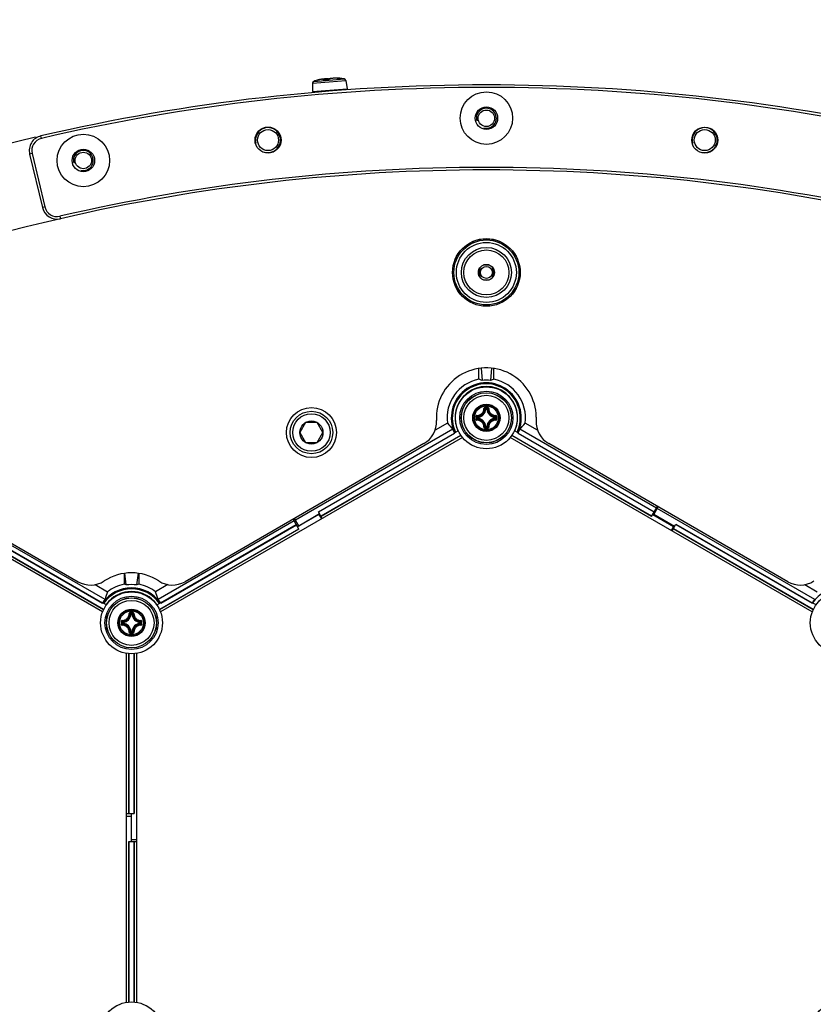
# Model space of a CAD drawing. Header units: millimetres. Extents: x 0 to 420, y 0 to 297.
# Tile 185 of 256: x 115 to 131, y 236 to 255. Entities that reach past the tile are written whole.
import ezdxf

# ---------------------------------------------------------------- set-up
doc = ezdxf.new("R2010")
doc.units = ezdxf.units.MM
doc.header["$LTSCALE"] = 23.1
doc.layers.get('0').update_dxf_attribs({"linetype": 'CONTINUOUS'})
doc.layers.add('02___PRT_ALL_AXES', color=7, linetype='CONTINUOUS')
doc.layers.add('DIM_PILOTEES', color=7, linetype='CONTINUOUS')
doc.styles.get("Standard").update_dxf_attribs({"font": 'txt', "width": 0.7})
doc.styles.add('TEXTSTYLE_4', font='txt')
doc.dimstyles.new('DIMSTYLE_5', dxfattribs={"dimtxt": 2.5, "dimasz": 3.5, "dimexe": 2, "dimexo": 0, "dimtad": 1, "dimlfac": 10, "dimdsep": 46, "dimtxsty": 'Standard', "dimblk": '_FILLED', "dimblk1": '_FILLED', "dimblk2": '_FILLED', "dimcen": 0.09, "dimazin": 2, "dimtp": 0.8, "dimtm": 0.8, "dimtfac": 1, "dimtmove": 0, "dimatfit": 2, "dimldrblk": '_FILLED', "dimfxl": 0, "dimtolj": 1, "dimarcsym": 0})

# ---------------------------------------------------------------- blocks, each defined once
blk = doc.blocks.new('_FILLED')
at = {"color": 0, "linetype": 'ByBlock'}
blk.add_solid([(0, 0), (-1, 0.1429), (-1, -0.1429)], dxfattribs=at)
blk = doc.blocks.new('*D8')
at = {"layer": 'DIM_PILOTEES', "color": 2, "linetype": 'Continuous'}
for p, q in [((124.125, 214.622), (176.063, 258.233)), ((154.337, 239.99), (124.125, 214.622)), ((93.913, 189.254), (124.125, 214.622))]:
    blk.add_line(p, q, dxfattribs=at)
at = {"layer": 'DIM_PILOTEES', "color": 2, "linetype": 'Continuous', "xscale": 3.5, "yscale": 3.5, "zscale": 3.5}
for p, rotation in [((154.337, 239.99), 40.0192182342), ((93.913, 189.254), 220.0192182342)]:
    blk.add_blockref('_FILLED', p, dxfattribs=dict(at, rotation=rotation))
at = {"layer": 'DIM_PILOTEES', "color": 2, "linetype": 'Continuous', "insert": (166.988, 254.693), "char_height": 2.5, "width": 13.83929, "attachment_point": 1, "rotation": 40.0192, "line_spacing_factor": 0.9, "style": 'TEXTSTYLE_4'}
blk.add_mtext('{\\ftxt;\\W0.0001;\\H0.0001;\\~}{\\ftxt;\\W1.3333333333;\\H2.5; }{\\ftxt;\\W0.0001;\\H0.0001;\\~}{\\ftxt;\\W0.0001;\\H0.0001;\\~}{\\ftxt;\\W2.3571428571;\\H2.5; }{\\ftxt;\\W0.0001;\\H0.0001;\\~}', dxfattribs=at)

msp = doc.modelspace()

# ---------------------------------------------------------------- linework, layer by layer
at = {"color": 7, "linetype": 'Continuous'}
for p, q in [((120.6751, 254.1437), (121.2813, 254.1919)), ((120.8718, 254.1894), (120.8603, 254.188)), ((120.8674, 254.1723), (120.8723, 254.1727)), ((120.8739, 254.1728), (120.8744, 254.1731)), ((120.8744, 254.1729), (120.8739, 254.1728)), ((120.8854, 254.1743), (120.874, 254.1731)), ((120.8791, 254.1763), (120.8796, 254.1737)), ((120.9477, 254.1787), (120.9482, 254.179)), ((120.9697, 254.1842), (120.9674, 254.1822)), ((120.9676, 254.1823), (120.9674, 254.1822)), ((121.1752, 254.2002), (121.1755, 254.2002)), ((121.1772, 254.2), (121.1755, 254.2002)), ((121.1887, 254.2047), (121.1982, 254.2038)), ((121.1955, 254.1987), (121.2001, 254.1988)), ((121.1984, 254.1988), (121.1966, 254.1988)), ((121.1982, 254.2038), (121.2, 254.2036)), ((121.1999, 254.1991), (121.1984, 254.1988)), ((121.2001, 254.1988), (121.2008, 254.1988)), ((121.2008, 254.1988), (121.2013, 254.1989)), ((121.2071, 254.2028), (121.2068, 254.2027)), ((121.2085, 254.2026), (121.2071, 254.2028)), ((121.2214, 254.2006), (121.2199, 254.2007)), ((121.2222, 254.2006), (121.2214, 254.2006)), ((120.6483, 254.1062), (120.647, 253.9417)), ((120.647, 253.9417), (121.341, 253.9969)), ((120.6483, 254.1062), (121.3137, 254.1592)), ((121.3137, 254.1592), (121.341, 253.9969)), ((115.2219, 253.0027), (115.2106, 253.0514)), ((115.0353, 252.7008), (114.9867, 252.6891)), ((114.9867, 252.6891), (115.2435, 251.6195)), ((115.0353, 252.7008), (115.2921, 251.6312)), ((115.2921, 251.6312), (115.2435, 251.6195)), ((115.5916, 251.446), (115.6029, 251.3973)), ((124.1815, 250.4717), (124.069, 250.4717)), ((124.085, 250.4767), (124.1655, 250.4767)), ((123.9852, 250.2449), (123.9852, 250.3991)), ((123.9877, 250.4032), (123.9877, 250.2407)), ((123.993, 250.232), (123.993, 250.4119)), ((123.998, 250.4185), (123.998, 250.2257)), ((124.2525, 250.2254), (124.2525, 250.4185)), ((124.2575, 250.4119), (124.2575, 250.232)), ((124.2627, 250.2407), (124.2627, 250.4032)), ((124.2652, 250.3991), (124.2652, 250.2449)), ((123.998, 250.2257), (124.0302, 250.1935)), ((124.069, 250.1722), (124.1815, 250.1722)), ((124.1655, 250.1672), (124.085, 250.1672)), ((123.9752, 248.1859), (123.9752, 248.4038)), ((124.0197, 248.4092), (124.0399, 248.163)), ((124.2308, 248.4092), (124.2105, 248.1627)), ((124.2752, 248.1854), (124.2752, 248.4038)), ((124.114, 247.5864), (124.1041, 247.587)), ((124.114, 247.5864), (124.114, 247.5964)), ((124.114, 247.5964), (124.1365, 247.5964)), ((124.1141, 247.5864), (124.1364, 247.5864)), ((124.1365, 247.5864), (124.1365, 247.5964)), ((124.1365, 247.5864), (124.1464, 247.587)), ((120.5098, 247.322), (120.3943, 247.122)), ((120.7407, 247.322), (120.5098, 247.322)), ((120.8562, 247.122), (120.7407, 247.322)), ((123.3458, 247.3089), (123.0988, 247.1662)), ((123.9443, 247.4042), (123.9443, 247.4267)), ((123.9542, 247.4267), (123.9443, 247.4267)), ((123.9542, 247.4042), (123.9443, 247.4042)), ((123.9542, 247.4267), (123.9537, 247.4366)), ((123.9542, 247.4042), (123.9537, 247.3943)), ((123.9542, 247.4043), (123.9542, 247.4266)), ((124.2962, 247.4267), (124.2968, 247.4366)), ((124.2962, 247.4267), (124.3062, 247.4267)), ((124.2962, 247.4266), (124.2962, 247.4043)), ((124.2962, 247.4042), (124.2968, 247.3943)), ((124.2962, 247.4042), (124.3062, 247.4042)), ((124.3062, 247.4267), (124.3062, 247.4042)), ((125.1517, 247.1662), (124.9024, 247.3102)), ((125.1251, 247.4313), (125.1237, 247.3605)), ((123.4561, 247.1879), (120.3066, 245.3695)), ((120.3943, 247.122), (120.5098, 246.922)), ((120.7407, 246.922), (120.8562, 247.122)), ((120.7655, 245.5363), (123.4885, 247.1085)), ((120.7672, 245.5333), (123.4916, 247.1062)), ((123.4873, 247.1153), (123.5628, 247.1588)), ((124.114, 247.2444), (124.1041, 247.2439)), ((124.114, 247.2444), (124.114, 247.2345)), ((124.1365, 247.2345), (124.114, 247.2345)), ((124.1364, 247.2444), (124.1141, 247.2444)), ((124.1365, 247.2444), (124.1365, 247.2345)), ((124.1365, 247.2444), (124.1464, 247.2439)), ((124.7613, 247.1164), (124.6877, 247.1588)), ((124.757, 247.1073), (127.4832, 245.5333)), ((124.7595, 247.1092), (124.76, 247.1096)), ((124.76, 247.1096), (127.485, 245.5363)), ((127.5275, 245.6099), (124.7923, 247.1891)), ((116.4471, 243.5346), (110.4037, 247.0238)), ((111.1596, 246.9078), (115.955, 244.1391)), ((123.6471, 247.0239), (117.6033, 243.5346)), ((122.8775, 246.9), (118.0955, 244.1391)), ((120.5098, 246.922), (120.7407, 246.922)), ((123.6158, 247.0648), (120.8162, 245.4484)), ((123.6178, 247.0619), (120.818, 245.4454)), ((130.6471, 243.5346), (124.6037, 247.0238)), ((127.4325, 245.4454), (124.6327, 247.0619)), ((127.4342, 245.4484), (124.6346, 247.0648)), ((130.155, 244.1391), (125.373, 246.9)), ((116.4948, 243.7813), (113.3441, 245.6003)), ((120.8417, 245.4043), (120.7655, 245.5363)), ((127.4325, 245.4454), (127.5475, 245.6446)), ((127.4753, 245.4813), (127.5641, 245.635)), ((130.6948, 243.7813), (127.5441, 245.6003)), ((120.2788, 245.3535), (117.5557, 243.7813)), ((120.3738, 245.1889), (120.2588, 245.3881)), ((120.3703, 245.2591), (120.2866, 245.4042)), ((120.7751, 245.4813), (120.3476, 245.2344)), ((120.3703, 245.2591), (120.7867, 245.4995)), ((120.7751, 245.4813), (120.8251, 245.3947)), ((127.4537, 245.4822), (127.8701, 245.2418)), ((127.8917, 245.2409), (127.4753, 245.4813)), ((116.4653, 243.5789), (113.6655, 245.1954)), ((116.4668, 243.5821), (113.6672, 245.1984)), ((113.7162, 245.2833), (116.4418, 243.7097)), ((113.718, 245.2863), (116.4423, 243.7135)), ((120.3721, 245.192), (117.5836, 243.5821)), ((120.3738, 245.1889), (117.5852, 243.579)), ((117.6082, 243.7135), (120.3213, 245.2799)), ((117.6086, 243.7097), (120.3231, 245.2768)), ((127.8701, 245.2418), (127.8251, 245.1639)), ((127.8417, 245.1543), (127.918, 245.2863)), ((130.6653, 243.5789), (127.8655, 245.1954)), ((130.6668, 243.5821), (127.8672, 245.1984)), ((127.9162, 245.2833), (130.6418, 243.7097)), ((127.918, 245.2863), (130.6423, 243.7135)), ((116.8752, 244.3048), (116.8752, 244.0872)), ((116.9173, 244.0729), (116.8882, 244.3066)), ((117.1332, 244.0729), (117.1622, 244.3066)), ((117.1752, 244.0872), (117.1752, 244.3048)), ((116.2962, 244.0806), (116.5445, 243.9372)), ((117.7543, 244.0806), (117.506, 243.9372)), ((130.4962, 244.0806), (130.7445, 243.9372)), ((116.5218, 243.6751), (116.4475, 243.718)), ((117.5287, 243.6751), (117.603, 243.718)), ((130.7218, 243.6751), (130.6475, 243.718)), ((117.014, 243.4872), (117.0041, 243.4878)), ((117.014, 243.4872), (117.014, 243.4972)), ((117.014, 243.4972), (117.0365, 243.4972)), ((117.0141, 243.4872), (117.0364, 243.4872)), ((117.0365, 243.4872), (117.0365, 243.4972)), ((117.0365, 243.4872), (117.0464, 243.4878)), ((116.8443, 243.305), (116.8443, 243.3275)), ((116.8542, 243.3275), (116.8443, 243.3275)), ((116.8542, 243.305), (116.8443, 243.305)), ((116.8542, 243.3275), (116.8537, 243.3374)), ((116.8542, 243.305), (116.8537, 243.2951)), ((116.8542, 243.3051), (116.8542, 243.3274)), ((117.014, 243.1453), (117.0041, 243.1447)), ((117.014, 243.1453), (117.014, 243.1353)), ((117.0364, 243.1453), (117.0141, 243.1453)), ((117.0365, 243.1453), (117.0365, 243.1353)), ((117.0365, 243.1453), (117.0464, 243.1447)), ((117.1962, 243.3275), (117.1968, 243.3374)), ((117.1962, 243.3275), (117.2062, 243.3275)), ((117.1962, 243.3274), (117.1962, 243.3051)), ((117.1962, 243.305), (117.1968, 243.2951)), ((117.1962, 243.305), (117.2062, 243.305)), ((117.2062, 243.3275), (117.2062, 243.305)), ((117.0365, 243.1353), (117.014, 243.1353)), ((116.9252, 235.7277), (116.9252, 242.7061)), ((116.9727, 239.5042), (116.9727, 242.7)), ((116.9762, 239.5042), (116.9762, 242.6998)), ((117.0742, 242.6999), (117.0742, 239.5042)), ((117.0777, 242.7), (117.0777, 239.5042)), ((117.1252, 242.7061), (117.1252, 235.7277)), ((116.9252, 239.5042), (117.0777, 239.5042)), ((116.9252, 239.4479), (117.0152, 239.4479)), ((117.0152, 239.4479), (117.0152, 238.9421)), ((117.0252, 238.9863), (117.0252, 239.5042)), ((116.9727, 235.7337), (116.9727, 238.9421)), ((116.9727, 238.9421), (117.1252, 238.9421)), ((116.9762, 235.7339), (116.9762, 238.9421)), ((117.0252, 238.9863), (117.1252, 238.9863)), ((117.0742, 238.9421), (117.0742, 235.7344)), ((117.0777, 238.9421), (117.0777, 235.7342))]:
    msp.add_line(p, q, dxfattribs=at)
for points in [[(120.8665, 254.1873), (120.864, 254.1877), (120.8615, 254.1879), (120.8586, 254.1881), (120.8556, 254.1881), (120.8522, 254.1879), (120.8485, 254.1877), (120.8444, 254.1873), (120.84, 254.1868), (120.8352, 254.1862), (120.83, 254.1854), (120.8243, 254.1844), (120.8183, 254.1833), (120.8118, 254.1821), (120.8049, 254.1807), (120.7976, 254.1791), (120.7899, 254.1773), (120.7818, 254.1754), (120.7733, 254.1733), (120.7644, 254.171), (120.7553, 254.1685)], [(120.8718, 254.1894), (120.8702, 254.1893), (120.8635, 254.1889), (120.8562, 254.1882), (120.8546, 254.188)], [(120.874, 254.1731), (120.8726, 254.1729), (120.8712, 254.1728), (120.87, 254.1727), (120.8688, 254.1727), (120.8677, 254.1726), (120.8668, 254.1726), (120.866, 254.1726), (120.8654, 254.1727), (120.8649, 254.1727)], [(120.9765, 254.1884), (120.9728, 254.1896), (120.966, 254.1911), (120.9582, 254.1922), (120.9494, 254.193), (120.9398, 254.1934), (120.9293, 254.1934), (120.9181, 254.193), (120.9064, 254.1923), (120.8942, 254.1912), (120.8816, 254.1898), (120.8688, 254.1881), (120.8652, 254.1875)], [(120.8791, 254.1763), (120.8784, 254.1788), (120.877, 254.1812), (120.8752, 254.1833), (120.8732, 254.1848), (120.871, 254.186), (120.8688, 254.1868), (120.8665, 254.1873)], [(120.8926, 254.191), (120.8894, 254.1909), (120.88, 254.1902), (120.8718, 254.1894)], [(120.9493, 254.179), (120.9373, 254.1784), (120.9243, 254.1776), (120.9113, 254.1767), (120.8984, 254.1756), (120.8854, 254.1743)], [(120.9674, 254.1822), (120.9672, 254.1821), (120.9667, 254.1819), (120.9659, 254.1817), (120.965, 254.1814), (120.964, 254.1811), (120.9628, 254.1808), (120.9614, 254.1805), (120.9599, 254.1803), (120.9583, 254.18), (120.9566, 254.1797), (120.9549, 254.1795), (120.953, 254.1793), (120.9512, 254.1792), (120.9493, 254.179)], [(120.98, 254.1902), (120.9744, 254.1874), (120.9697, 254.1842)], [(121.0962, 254.2052), (121.083, 254.2051), (121.0701, 254.2048), (121.0574, 254.2042), (121.0452, 254.2033), (121.0335, 254.2022), (121.0224, 254.2008), (121.0121, 254.1991), (121.0026, 254.1972), (120.9941, 254.1951), (120.9866, 254.1927), (120.98, 254.1902)], [(121.0798, 254.2059), (121.0716, 254.2054), (121.0622, 254.2046), (121.059, 254.2043)], [(121.0815, 254.2061), (121.0755, 254.2054), (121.0724, 254.2048)], [(121.097, 254.2073), (121.0954, 254.2072), (121.0881, 254.2067), (121.0815, 254.2061)], [(121.1887, 254.2047), (121.1796, 254.2056), (121.1709, 254.2063), (121.1626, 254.207), (121.1547, 254.2075), (121.1472, 254.2079), (121.1402, 254.2082), (121.1336, 254.2084), (121.1275, 254.2086), (121.1218, 254.2086), (121.1165, 254.2085), (121.1116, 254.2084), (121.1072, 254.2082), (121.1031, 254.2079), (121.0994, 254.2076), (121.0961, 254.2072), (121.093, 254.2067), (121.0903, 254.2062), (121.0877, 254.2055), (121.0866, 254.2051)], [(121.1755, 254.2002), (121.164, 254.2015), (121.1504, 254.2028), (121.1367, 254.2038), (121.1231, 254.2045), (121.1096, 254.205), (121.0962, 254.2052)], [(121.1966, 254.1988), (121.196, 254.1988), (121.1952, 254.1988), (121.1943, 254.1988), (121.1934, 254.1988), (121.1924, 254.1988), (121.1913, 254.1989), (121.1901, 254.1989), (121.1888, 254.199), (121.1875, 254.1991), (121.1862, 254.1992), (121.1847, 254.1993), (121.1833, 254.1994), (121.1818, 254.1996), (121.1803, 254.1997), (121.1788, 254.1999), (121.1772, 254.2)], [(121.2098, 254.2004), (121.2083, 254.2003), (121.2062, 254.2001), (121.2041, 254.1998), (121.202, 254.1995), (121.1999, 254.1991)], [(121.2199, 254.2007), (121.2177, 254.2007), (121.2156, 254.2007), (121.2135, 254.2006), (121.2114, 254.2005), (121.2098, 254.2004)]]:
    msp.add_lwpolyline(points, dxfattribs=at)
for centre, radius in [((124.1258, 253.4089), 0.525), ((124.1258, 253.4089), 0.225), ((119.7567, 252.9694), 0.26), ((128.495, 252.9693), 0.26), ((116.0615, 252.5614), 0.525), ((119.7567, 252.9694), 0.21), ((128.495, 252.9693), 0.21), ((116.0615, 252.5614), 0.225), ((124.1252, 250.322), 0.677), ((124.1252, 250.322), 0.675), ((124.1252, 250.322), 0.65), ((124.1252, 250.322), 0.6), ((124.1252, 250.322), 0.5), ((124.1252, 250.322), 0.45), ((124.1252, 250.322), 0.16), ((124.1252, 250.322), 0.12), ((124.1252, 247.4155), 0.6185), ((124.1252, 247.4155), 0.5318), ((124.1252, 247.4155), 0.5019), ((124.1252, 247.4155), 0.5), ((124.1252, 247.4154), 0.45), ((124.1252, 247.4154), 0.2732), ((124.1252, 247.4154), 0.2731), ((124.1252, 247.4154), 0.262), ((120.6252, 247.122), 0.5), ((120.6252, 247.122), 0.425), ((120.6252, 247.122), 0.375), ((124.1252, 247.4154), 0.2384), ((120.6252, 247.122), 0.2309), ((117.0252, 243.3163), 0.6185), ((131.2252, 243.3163), 0.6185), ((117.0252, 243.3163), 0.5318), ((117.0252, 243.3163), 0.5019), ((117.0252, 243.3163), 0.5), ((117.0252, 243.3162), 0.45), ((117.0252, 243.3162), 0.2732), ((117.0252, 243.3162), 0.2731), ((117.0252, 243.3162), 0.262), ((117.0252, 243.3162), 0.2384), ((117.0252, 235.1179), 0.6185), ((131.2252, 235.1179), 0.6185)]:
    msp.add_circle(centre, radius, dxfattribs=at)
for centre, radius, start, end in [((121.0703, 253.0106), 1.2, 104.91915, 109.22713), ((121.0387, 253.1293), 1.0772, 104.79357, 104.91959), ((120.8623, 254.2747), 0.1025, 275.5799, 276.46774), ((120.9989, 253.0679), 1.112, 92.6408, 96.43013), ((120.9432, 254.2766), 0.098, 272.64917, 273.61438), ((120.9428, 254.2828), 0.1042, 273.61187, 274.58042), ((120.9516, 254.2372), 0.0577, 282.87198, 284.48301), ((120.9536, 254.2294), 0.0497, 284.50696, 285.14831), ((120.955, 254.224), 0.0441, 285.13731, 286.31941), ((120.9509, 254.0445), 0.1402, 83.11732, 83.55638), ((120.9575, 254.2157), 0.0355, 286.28478, 288.39236), ((120.9518, 254.0517), 0.133, 82.58462, 83.11805), ((121.2007, 254.4099), 0.2112, 263.06378, 263.43199), ((121.2031, 254.431), 0.2325, 263.43132, 263.79213), ((121.0703, 253.0106), 1.2, 79.87287, 84.18085), ((121.2001, 254.1898), 0.0092, 100.09658, 101.12389), ((121.2001, 254.1896), 0.00937, 82.42932, 100.04659), ((121.0755, 253.0639), 1.1464, 83.60542, 83.76399), ((121.2192, 254.109), 0.0917, 96.26187, 101.21114), ((121.0736, 253.0471), 1.1633, 83.40787, 83.60537), ((121.1172, 253.4219), 0.786, 83.01515, 83.33081), ((121.2189, 254.1113), 0.0894, 94.55143, 96.24294), ((121.2188, 254.1126), 0.0881, 89.45692, 94.55559), ((121.1628, 253.7903), 0.4148, 82.30687, 83.08441), ((121.1892, 253.9864), 0.2169, 81.96485, 82.28091), ((121.2188, 254.1131), 0.0875, 87.74816, 89.4488), ((121.2742, 254.1525), 0.04, 9.55, 79.87287), ((124.1255, 214.6219), 39.45, 76.93862, 103.06052), ((124.1255, 214.6219), 39.4, 76.93862, 103.06052), ((120.6883, 254.1059), 0.04, 109.22713, 179.55), ((124.1252, 214.622), 39.45, 103.22022, 136.89322), ((115.2784, 252.7592), 0.3, 103.06052, 193.49957), ((115.2784, 252.7592), 0.25, 103.06052, 193.49957), ((124.1255, 214.6219), 37.8, 76.95131, 103.04782), ((124.1255, 214.6219), 37.75, 76.95131, 103.04782), ((115.5352, 251.6895), 0.3, 193.49957, 283.04782), ((115.5352, 251.6895), 0.25, 193.49957, 283.04782), ((124.1252, 247.4155), 1, 0.91081, 183.14933), ((124.124, 247.4147), 0.7853, 100.91941, 187.74865), ((124.124, 247.4147), 0.7002, 334.93575, 205.16551), ((124.124, 247.4147), 0.6802, 335.08125, 205.023), ((124.124, 247.4147), 0.7853, 352.34857, 78.89732), ((124.1252, 247.4155), 0.6262, 335.4069, 204.5931), ((124.1172, 247.4201), 0.6155, 124.70791, 175.27355), ((124.1252, 247.4155), 0.6239, 54.91027, 125.07126), ((122.9079, 246.5121), 1.6544, 58.50926, 58.72532), ((125.342, 246.5121), 1.6539, 121.25619, 121.49531), ((124.1333, 247.4201), 0.6155, 4.708, 55.27353), ((123.9452, 247.5954), 0.1591, 273.05434, 356.94559), ((123.9452, 247.5954), 0.169, 273.05291, 356.9472), ((123.8157, 247.2971), 0.4088, 45.14387, 48.28215), ((124.1249, 236.7266), 10.8976, 89.85392, 90.14255), ((124.1252, 236.81), 10.8024, 89.85569, 90.14432), ((123.7787, 247.2786), 0.462, 43.45836, 46.26688), ((124.4718, 247.2786), 0.462, 133.73298, 136.54165), ((124.3052, 247.5954), 0.169, 183.0529, 266.94717), ((124.4349, 247.297), 0.409, 131.71862, 134.85577), ((124.3052, 247.5954), 0.1591, 183.05441, 266.94559), ((122.6275, 247.333), 0.5, 300, 3.14933), ((124.1252, 247.4155), 0.6239, 174.91027, 204.57277), ((124.2992, 248.9209), 1.6539, 241.2562, 241.47201), ((134.8138, 247.4155), 10.8973, 179.85603, 180.00033), ((134.8139, 247.4154), 10.8975, 179.99981, 180.14412), ((124.2619, 247.7619), 0.4618, 223.73241, 226.54218), ((134.7309, 247.4154), 10.8027, 179.85574, 180.14426), ((124.2619, 247.069), 0.4618, 133.45787, 136.26741), ((124.2439, 247.7253), 0.4094, 221.71998, 224.85435), ((124.2438, 247.1057), 0.4092, 135.14517, 138.28089), ((123.9452, 247.2354), 0.1591, 3.05434, 86.94565), ((123.9452, 247.2354), 0.169, 3.05293, 86.9472), ((124.3052, 247.2354), 0.169, 93.05264, 176.94693), ((124.3052, 247.2354), 0.1591, 93.05441, 176.94559), ((124.0069, 247.725), 0.4088, 315.14387, 318.28215), ((124.0068, 247.1058), 0.409, 41.71863, 44.85577), ((123.9884, 247.762), 0.462, 313.45836, 316.26688), ((123.9884, 247.0689), 0.462, 43.73298, 46.54165), ((113.5196, 247.4154), 10.8027, 359.85574, 0.14426), ((113.4365, 247.4155), 10.8975, 359.99981, 0.14412), ((113.4367, 247.4154), 10.8973, 359.85603, 0.00033), ((124.1252, 247.4155), 0.6239, 335.42723, 5.07126), ((123.9517, 248.9212), 1.6541, 298.51108, 298.72532), ((125.623, 247.333), 0.5, 176.85067, 240), ((124.124, 247.4147), 0.7054, 198.75984, 205.73195), ((124.124, 247.4147), 0.7037, 205.18956, 206.00635), ((123.8154, 247.5341), 0.4094, 311.71999, 314.85435), ((124.1238, 258.1042), 10.8976, 269.86331, 270.15193), ((123.7788, 247.5521), 0.4618, 313.73245, 316.54218), ((124.1253, 258.0208), 10.8024, 269.85526, 270.14388), ((124.4718, 247.5523), 0.462, 223.45836, 226.26689), ((124.4348, 247.5337), 0.4088, 225.14387, 228.28216), ((124.124, 247.4147), 0.7037, 334.09429, 334.91119), ((124.124, 247.4147), 0.7054, 334.36847, 341.34228), ((116.205, 244.5721), 0.5, 240, 303.14933), ((117.0252, 243.3163), 1, 56.85067, 123.14933), ((117.8455, 244.5721), 0.5, 236.85067, 300), ((130.405, 244.5721), 0.5, 240, 303.14933), ((117.0252, 243.3163), 0.7002, 34.83449, 145.16551), ((117.0252, 243.3163), 0.6802, 34.977, 145.023), ((117.0252, 243.3163), 0.6262, 35.4069, 144.5931), ((117.0252, 243.3163), 0.7853, 101.01103, 127.74865), ((117.0252, 243.3255), 0.6155, 64.70791, 115.27355), ((117.0252, 243.3163), 0.7853, 52.25135, 78.98897), ((131.2252, 243.3163), 0.7002, 34.83449, 145.16551), ((117.0252, 243.3163), 0.7054, 138.75984, 145.73195), ((117.0252, 243.3163), 0.6239, 114.91027, 144.57277), ((118.416, 243.9184), 1.654, 181.2562, 181.472), ((115.6345, 243.9188), 1.6541, 358.5092, 358.72532), ((117.0252, 243.3163), 0.6239, 35.42723, 65.07126), ((117.0252, 243.3163), 0.7054, 34.26805, 41.24016), ((131.2252, 243.3163), 0.7054, 138.75984, 145.73195), ((117.0252, 243.3163), 0.7037, 145.18956, 146.00635), ((117.0252, 243.3163), 0.7037, 33.99365, 34.81044), ((131.2252, 243.3163), 0.7037, 145.18956, 146.00635), ((127.7138, 243.3163), 10.8973, 179.85603, 180.00033), ((127.6309, 243.3162), 10.8027, 179.85574, 180.14426), ((117.1619, 243.6627), 0.4618, 223.73241, 226.54218), ((117.1439, 243.6261), 0.4094, 221.71998, 224.85435), ((116.8452, 243.4962), 0.1591, 273.05434, 356.94559), ((116.8452, 243.4962), 0.169, 273.05291, 356.9472), ((116.7157, 243.198), 0.4088, 45.14387, 48.28215), ((117.0249, 232.6275), 10.8976, 89.85392, 90.14255), ((117.0252, 232.7108), 10.8024, 89.85569, 90.14432), ((116.6787, 243.1794), 0.462, 43.45836, 46.26688), ((117.3718, 243.1794), 0.462, 133.73298, 136.54165), ((117.2052, 243.4962), 0.169, 183.0529, 266.94717), ((117.3349, 243.1978), 0.409, 131.71862, 134.85577), ((117.2052, 243.4962), 0.1591, 183.05441, 266.94559), ((116.9069, 243.6258), 0.4088, 315.14387, 318.28215), ((116.8884, 243.6628), 0.462, 313.45836, 316.26688), ((106.4196, 243.3163), 10.8027, 359.85574, 0.14426), ((106.3366, 243.3163), 10.8975, 359.99981, 0.14412), ((127.7139, 243.3162), 10.8975, 179.99981, 180.14412), ((117.1619, 242.9698), 0.4618, 133.45787, 136.26741), ((117.1438, 243.0065), 0.4092, 135.14517, 138.28089), ((116.8452, 243.1362), 0.1591, 3.05434, 86.94565), ((116.8452, 243.1362), 0.169, 3.05293, 86.9472), ((116.7154, 243.4349), 0.4094, 311.71999, 314.85435), ((117.2052, 243.1362), 0.169, 93.05264, 176.94693), ((117.2052, 243.1362), 0.1591, 93.05441, 176.94559), ((117.3348, 243.4345), 0.4088, 225.14387, 228.28216), ((116.9068, 243.0066), 0.409, 41.71863, 44.85577), ((116.8884, 242.9697), 0.462, 43.73298, 46.54165), ((106.3367, 243.3162), 10.8973, 359.85603, 0.00033), ((117.0238, 254.005), 10.8976, 269.86331, 270.15193), ((116.6788, 243.4529), 0.4618, 313.73245, 316.54218), ((117.0253, 253.9216), 10.8024, 269.85526, 270.14388), ((117.3718, 243.4531), 0.462, 223.45836, 226.26689)]:
    msp.add_arc(centre, radius, start, end, dxfattribs=at)
at = {"color": 2, "linetype": 'Continuous'}
for centre, radius in [((124.1258, 253.4055), 0.2), ((119.7567, 252.9694), 0.25), ((128.495, 252.9693), 0.25), ((116.061, 252.5614), 0.2)]:
    msp.add_arc(centre, radius, 255, 195, dxfattribs=at)
at = {"color": 7, "linetype": 'Continuous'}
for centre, major_axis, ratio, start_param, end_param in [((123.6501, 247.4147), (0.9479, 0), 0.8660474, 1.1469495, 1.220666), ((124.124, 247.4444), (0, 0.7235), 0.9991568, -0.1199657, 0.1165639), ((124.5971, 247.4147), (0.9463, 0), 0.8660474, 1.917864, 1.9916451), ((123.9118, 247.7823), (-0.4244, 0.7351), 0.8660474, -4.562208, -4.3676223), ((124.336, 247.7819), (0.424, 0.7344), 0.8660474, -1.913852, -1.7191638), ((117.2374, 243.6838), (0.4244, 0.7351), 0.8660474, -4.562208, -4.3676223), ((116.5517, 243.3163), (0.9471, 0), 0.8660474, 1.174484, 1.2221964), ((117.0252, 243.3611), (0, 0.72), 0.9980614, -0.1507412, 0.1507412), ((117.4987, 243.3163), (0.9471, 0), 0.8660474, 1.9193962, 1.9671086), ((116.813, 243.6838), (-0.4244, 0.7351), 0.8660474, -1.915563, -1.7209773)]:
    msp.add_ellipse(centre, major_axis=major_axis, ratio=ratio, start_param=start_param, end_param=end_param, dxfattribs=at)
for points, knots in [([(120.8208, 254.1838), (120.8165, 254.183), (120.7973, 254.1793), (120.7783, 254.1746), (120.7636, 254.1707)], [0, 0, 0, 0, 0.2227237, 1, 1, 1, 1]), ([(120.8598, 254.1751), (120.8617, 254.1764), (120.8641, 254.1783), (120.8666, 254.1811), (120.8675, 254.1828), (120.8677, 254.1844), (120.8669, 254.1857), (120.8653, 254.1867), (120.8619, 254.1877), (120.8557, 254.188), (120.8464, 254.1876), (120.8344, 254.1861), (120.8256, 254.1847), (120.8208, 254.1838)], [0, 0, 0, 0, 0.1126733, 0.1527417, 0.1830732, 0.2065138, 0.2290265, 0.2572852, 0.2950131, 0.4038153, 0.5589947, 0.7589299, 1, 1, 1, 1]), ([(120.8598, 254.1751), (120.8594, 254.1748), (120.8583, 254.1738), (120.8599, 254.1728), (120.8612, 254.1726), (120.8638, 254.1723), (120.8659, 254.1723), (120.8674, 254.1723)], [0, 0, 0, 0, 0.1503454, 0.2834201, 0.4057817, 0.5679333, 1, 1, 1, 1]), ([(120.8598, 254.1751), (120.8618, 254.1754), (120.8647, 254.1747), (120.8669, 254.1731), (120.8674, 254.1726)], [0, 0, 0, 0, 0.7419666, 1, 1, 1, 1]), ([(120.8913, 254.1909), (120.8889, 254.1908), (120.8786, 254.1901), (120.8684, 254.189), (120.8606, 254.188)], [0, 0, 0, 0, 0.2320704, 1, 1, 1, 1]), ([(120.8777, 254.1801), (120.8943, 254.1823), (120.9239, 254.1852), (120.9537, 254.1853), (120.9666, 254.1838)], [0, 0, 0, 0, 0.5632763, 1, 1, 1, 1]), ([(120.8782, 254.1735), (120.8784, 254.1738), (120.8789, 254.1746), (120.8792, 254.1756), (120.8791, 254.1763)], [0, 0, 0, 0, 0.3042359, 1, 1, 1, 1]), ([(120.9511, 254.1789), (120.9523, 254.179), (120.9567, 254.1795), (120.9612, 254.1802), (120.9644, 254.1809)], [0, 0, 0, 0, 0.2619139, 1, 1, 1, 1]), ([(120.9687, 254.1821), (120.9691, 254.1822), (120.9705, 254.1827), (120.972, 254.1834), (120.9727, 254.1841)], [0, 0, 0, 0, 0.3258415, 1, 1, 1, 1]), ([(121.1752, 254.2002), (121.1536, 254.2028), (121.1111, 254.2058), (121.0594, 254.205), (121.0223, 254.201), (121.0004, 254.1969), (120.9841, 254.1917), (120.9755, 254.1869), (120.9727, 254.1841)], [0, 0, 0, 0, 0.3160323, 0.6201643, 0.7508262, 0.8595814, 0.9428363, 1, 1, 1, 1]), ([(121.0963, 254.2072), (121.0942, 254.2071), (121.0866, 254.2066), (121.079, 254.2058), (121.0736, 254.2049)], [0, 0, 0, 0, 0.280976, 1, 1, 1, 1]), ([(121.178, 254.1999), (121.1795, 254.1997), (121.1854, 254.1992), (121.1912, 254.1987), (121.1955, 254.1987)], [0, 0, 0, 0, 0.2684546, 1, 1, 1, 1]), ([(121.2068, 254.2027), (121.2065, 254.2025), (121.2059, 254.2015), (121.2055, 254.2006), (121.2053, 254.2)], [0, 0, 0, 0, 0.3746126, 1, 1, 1, 1]), ([(121.2222, 254.2006), (121.2225, 254.2006), (121.2232, 254.2005), (121.2224, 254.2009), (121.2214, 254.2009), (121.2202, 254.2011), (121.2196, 254.2012)], [0, 0, 0, 0, 0.1732967, 0.2318957, 0.5110069, 1, 1, 1, 1]), ([(123.9372, 247.4633), (123.9555, 247.4627), (123.9929, 247.4692), (124.0403, 247.5004), (124.0715, 247.5478), (124.078, 247.5852), (124.0774, 247.6035)], [0, 0, 0, 0, 0.2490657, 0.5000009, 0.7509336, 1, 1, 1, 1]), ([(123.9384, 247.4529), (123.9579, 247.4523), (123.9978, 247.4592), (124.0483, 247.4924), (124.0815, 247.5429), (124.0884, 247.5828), (124.0878, 247.6023)], [0, 0, 0, 0, 0.2491878, 0.5000017, 0.7508139, 1, 1, 1, 1]), ([(124.0978, 247.6242), (124.0925, 247.6242), (124.0816, 247.6198), (124.0773, 247.6087), (124.0774, 247.6035)], [0, 0, 0, 0, 0.502102, 1, 1, 1, 1]), ([(124.0774, 247.6035), (124.0797, 247.6036), (124.0829, 247.6036), (124.0863, 247.603), (124.0875, 247.6026), (124.0878, 247.6023)], [0, 0, 0, 0, 0.6581827, 0.8829032, 1, 1, 1, 1]), ([(124.098, 247.6124), (124.0954, 247.6124), (124.0899, 247.6104), (124.0877, 247.6049), (124.0878, 247.6023)], [0, 0, 0, 0, 0.504442, 1, 1, 1, 1]), ([(124.0978, 247.6242), (124.0978, 247.6216), (124.098, 247.6177), (124.0977, 247.6137), (124.098, 247.6124)], [0, 0, 0, 0, 0.6630552, 1, 1, 1, 1]), ([(124.1527, 247.6242), (124.1527, 247.6216), (124.1525, 247.6177), (124.1527, 247.6137), (124.1524, 247.6124)], [0, 0, 0, 0, 0.663059, 1, 1, 1, 1]), ([(124.1627, 247.6023), (124.1628, 247.6049), (124.1605, 247.6104), (124.1551, 247.6124), (124.1524, 247.6124)], [0, 0, 0, 0, 0.4955539, 1, 1, 1, 1]), ([(124.1731, 247.6035), (124.1732, 247.6087), (124.1689, 247.6198), (124.158, 247.6242), (124.1527, 247.6242)], [0, 0, 0, 0, 0.4975538, 1, 1, 1, 1]), ([(124.1627, 247.6023), (124.1621, 247.5828), (124.169, 247.5429), (124.2022, 247.4924), (124.2527, 247.4592), (124.2926, 247.4523), (124.3121, 247.4529)], [0, 0, 0, 0, 0.2491874, 0.4999997, 0.7508135, 1, 1, 1, 1]), ([(124.1731, 247.6035), (124.1708, 247.6036), (124.1676, 247.6036), (124.1642, 247.603), (124.1629, 247.6026), (124.1627, 247.6023)], [0, 0, 0, 0, 0.6581811, 0.8829017, 1, 1, 1, 1]), ([(124.1731, 247.6035), (124.1725, 247.5852), (124.179, 247.5478), (124.2101, 247.5003), (124.2576, 247.4692), (124.295, 247.4627), (124.3133, 247.4633)], [0, 0, 0, 0, 0.2490667, 0.5000001, 0.7509355, 1, 1, 1, 1]), ([(123.9372, 247.4633), (123.932, 247.4634), (123.9209, 247.4591), (123.9165, 247.4482), (123.9165, 247.4429)], [0, 0, 0, 0, 0.4978879, 1, 1, 1, 1]), ([(123.9165, 247.4429), (123.9191, 247.4429), (123.923, 247.4427), (123.927, 247.4429), (123.9282, 247.4426)], [0, 0, 0, 0, 0.6630628, 1, 1, 1, 1]), ([(123.9165, 247.388), (123.9191, 247.388), (123.923, 247.3882), (123.927, 247.3879), (123.9282, 247.3882)], [0, 0, 0, 0, 0.6630545, 1, 1, 1, 1]), ([(123.9165, 247.388), (123.9165, 247.3827), (123.9209, 247.3718), (123.932, 247.3675), (123.9372, 247.3676)], [0, 0, 0, 0, 0.5021153, 1, 1, 1, 1]), ([(123.9384, 247.4529), (123.9358, 247.453), (123.9303, 247.4507), (123.9282, 247.4453), (123.9282, 247.4426)], [0, 0, 0, 0, 0.4955566, 1, 1, 1, 1]), ([(123.9282, 247.3882), (123.9282, 247.3856), (123.9303, 247.3801), (123.9358, 247.3779), (123.9384, 247.378)], [0, 0, 0, 0, 0.5044401, 1, 1, 1, 1]), ([(123.9372, 247.4633), (123.9371, 247.4609), (123.9371, 247.4578), (123.9377, 247.4544), (123.938, 247.4531), (123.9384, 247.4529)], [0, 0, 0, 0, 0.6581809, 0.8829012, 1, 1, 1, 1]), ([(123.9372, 247.3676), (123.9371, 247.3699), (123.9371, 247.3731), (123.9377, 247.3764), (123.938, 247.3777), (123.9384, 247.378)], [0, 0, 0, 0, 0.658178, 0.8828997, 1, 1, 1, 1]), ([(124.0774, 247.2274), (124.078, 247.2457), (124.0715, 247.2831), (124.0403, 247.3305), (123.9929, 247.3617), (123.9555, 247.3682), (123.9372, 247.3676)], [0, 0, 0, 0, 0.2490667, 0.5000001, 0.7509355, 1, 1, 1, 1]), ([(124.0878, 247.2286), (124.0884, 247.2481), (124.0815, 247.288), (124.0483, 247.3385), (123.9978, 247.3717), (123.9579, 247.3786), (123.9384, 247.378)], [0, 0, 0, 0, 0.2491874, 0.4999997, 0.7508135, 1, 1, 1, 1]), ([(123.9443, 247.4042), (123.9443, 247.4017), (123.9463, 247.3967), (123.9513, 247.3944), (123.9537, 247.3943)], [0, 0, 0, 0, 0.4999794, 1, 1, 1, 1]), ([(124.3121, 247.378), (124.2926, 247.3786), (124.2527, 247.3717), (124.2022, 247.3385), (124.169, 247.288), (124.1621, 247.2481), (124.1627, 247.2286)], [0, 0, 0, 0, 0.2491876, 0.5000016, 0.7508137, 1, 1, 1, 1]), ([(124.3132, 247.3676), (124.2949, 247.3682), (124.2575, 247.3617), (124.2101, 247.3305), (124.179, 247.2831), (124.1725, 247.2457), (124.1731, 247.2273)], [0, 0, 0, 0, 0.2490634, 0.4999996, 0.7509324, 1, 1, 1, 1]), ([(124.3062, 247.4267), (124.3061, 247.4291), (124.3042, 247.4342), (124.2992, 247.4365), (124.2968, 247.4366)], [0, 0, 0, 0, 0.4999794, 1, 1, 1, 1]), ([(124.2968, 247.3943), (124.2992, 247.3944), (124.3042, 247.3967), (124.3061, 247.4017), (124.3062, 247.4042)], [0, 0, 0, 0, 0.5000206, 1, 1, 1, 1]), ([(124.3133, 247.4633), (124.3134, 247.4609), (124.3134, 247.4578), (124.3128, 247.4544), (124.3125, 247.4531), (124.3121, 247.4529)], [0, 0, 0, 0, 0.658178, 0.8828997, 1, 1, 1, 1]), ([(124.3222, 247.4426), (124.3222, 247.4453), (124.3202, 247.4507), (124.3147, 247.453), (124.3121, 247.4529)], [0, 0, 0, 0, 0.5044401, 1, 1, 1, 1]), ([(124.3121, 247.378), (124.3147, 247.3779), (124.3202, 247.3801), (124.3222, 247.3856), (124.3222, 247.3882)], [0, 0, 0, 0, 0.4955563, 1, 1, 1, 1]), ([(124.3133, 247.3676), (124.3134, 247.3699), (124.3134, 247.3731), (124.3128, 247.3764), (124.3125, 247.3777), (124.3121, 247.378)], [0, 0, 0, 0, 0.6581802, 0.8829007, 1, 1, 1, 1]), ([(124.3132, 247.3676), (124.3185, 247.3675), (124.3296, 247.3717), (124.334, 247.3827), (124.334, 247.388)], [0, 0, 0, 0, 0.4979095, 1, 1, 1, 1]), ([(124.334, 247.4429), (124.334, 247.4482), (124.3296, 247.4591), (124.3185, 247.4634), (124.3133, 247.4633)], [0, 0, 0, 0, 0.5021153, 1, 1, 1, 1]), ([(124.334, 247.4429), (124.3314, 247.4429), (124.3275, 247.4427), (124.3235, 247.4429), (124.3222, 247.4426)], [0, 0, 0, 0, 0.6630545, 1, 1, 1, 1]), ([(124.334, 247.388), (124.3314, 247.388), (124.3275, 247.3882), (124.3235, 247.3879), (124.3222, 247.3882)], [0, 0, 0, 0, 0.6630739, 1, 1, 1, 1]), ([(124.0774, 247.2274), (124.0773, 247.2221), (124.0816, 247.2111), (124.0925, 247.2067), (124.0978, 247.2067)], [0, 0, 0, 0, 0.4975005, 1, 1, 1, 1]), ([(124.0774, 247.2274), (124.0797, 247.2273), (124.0829, 247.2273), (124.0863, 247.2279), (124.0875, 247.2282), (124.0878, 247.2286)], [0, 0, 0, 0, 0.6581811, 0.8829017, 1, 1, 1, 1]), ([(124.0878, 247.2286), (124.0877, 247.226), (124.0899, 247.2205), (124.0954, 247.2184), (124.098, 247.2184)], [0, 0, 0, 0, 0.4955539, 1, 1, 1, 1]), ([(124.0978, 247.2067), (124.0978, 247.2093), (124.098, 247.2132), (124.0977, 247.2172), (124.098, 247.2184)], [0, 0, 0, 0, 0.663059, 1, 1, 1, 1]), ([(124.1365, 247.2345), (124.1389, 247.2345), (124.144, 247.2365), (124.1463, 247.2415), (124.1464, 247.2439)], [0, 0, 0, 0, 0.4999794, 1, 1, 1, 1]), ([(124.1524, 247.2184), (124.1551, 247.2184), (124.1605, 247.2205), (124.1628, 247.226), (124.1627, 247.2286)], [0, 0, 0, 0, 0.5044421, 1, 1, 1, 1]), ([(124.1527, 247.2067), (124.1527, 247.2093), (124.1525, 247.2132), (124.1527, 247.2172), (124.1524, 247.2184)], [0, 0, 0, 0, 0.6630552, 1, 1, 1, 1]), ([(124.1527, 247.2067), (124.158, 247.2067), (124.1689, 247.2111), (124.1732, 247.2221), (124.1731, 247.2273)], [0, 0, 0, 0, 0.5021313, 1, 1, 1, 1]), ([(124.1731, 247.2274), (124.1708, 247.2273), (124.1676, 247.2273), (124.1642, 247.2279), (124.1629, 247.2282), (124.1627, 247.2286)], [0, 0, 0, 0, 0.6581735, 0.8828958, 1, 1, 1, 1]), ([(116.8372, 243.3641), (116.832, 243.3642), (116.8209, 243.3599), (116.8165, 243.349), (116.8165, 243.3437)], [0, 0, 0, 0, 0.4978879, 1, 1, 1, 1]), ([(116.8165, 243.3437), (116.8191, 243.3437), (116.823, 243.3435), (116.827, 243.3438), (116.8283, 243.3435)], [0, 0, 0, 0, 0.6630628, 1, 1, 1, 1]), ([(116.8384, 243.3537), (116.8358, 243.3538), (116.8303, 243.3515), (116.8282, 243.3461), (116.8283, 243.3435)], [0, 0, 0, 0, 0.4955566, 1, 1, 1, 1]), ([(116.8372, 243.3641), (116.8371, 243.3618), (116.8371, 243.3586), (116.8377, 243.3552), (116.838, 243.3539), (116.8384, 243.3537)], [0, 0, 0, 0, 0.6581809, 0.8829012, 1, 1, 1, 1]), ([(116.8372, 243.3641), (116.8555, 243.3635), (116.8929, 243.37), (116.9404, 243.4012), (116.9715, 243.4486), (116.978, 243.486), (116.9774, 243.5043)], [0, 0, 0, 0, 0.2490657, 0.5000009, 0.7509336, 1, 1, 1, 1]), ([(116.8384, 243.3537), (116.8579, 243.3531), (116.8978, 243.36), (116.9483, 243.3932), (116.9815, 243.4437), (116.9884, 243.4836), (116.9878, 243.5031)], [0, 0, 0, 0, 0.2491878, 0.5000017, 0.7508139, 1, 1, 1, 1]), ([(116.9978, 243.525), (116.9925, 243.525), (116.9816, 243.5206), (116.9773, 243.5096), (116.9774, 243.5043)], [0, 0, 0, 0, 0.502102, 1, 1, 1, 1]), ([(116.9774, 243.5043), (116.9797, 243.5044), (116.9829, 243.5044), (116.9863, 243.5038), (116.9875, 243.5035), (116.9878, 243.5031)], [0, 0, 0, 0, 0.6581827, 0.8829032, 1, 1, 1, 1]), ([(116.998, 243.5132), (116.9954, 243.5133), (116.9899, 243.5112), (116.9877, 243.5057), (116.9878, 243.5031)], [0, 0, 0, 0, 0.504442, 1, 1, 1, 1]), ([(116.9978, 243.525), (116.9978, 243.5224), (116.998, 243.5185), (116.9977, 243.5145), (116.998, 243.5132)], [0, 0, 0, 0, 0.6630552, 1, 1, 1, 1]), ([(117.0527, 243.525), (117.0527, 243.5224), (117.0525, 243.5185), (117.0527, 243.5145), (117.0525, 243.5132)], [0, 0, 0, 0, 0.663059, 1, 1, 1, 1]), ([(117.0627, 243.5031), (117.0628, 243.5057), (117.0605, 243.5112), (117.0551, 243.5133), (117.0525, 243.5132)], [0, 0, 0, 0, 0.4955539, 1, 1, 1, 1]), ([(117.0731, 243.5043), (117.0732, 243.5095), (117.0689, 243.5206), (117.058, 243.525), (117.0527, 243.525)], [0, 0, 0, 0, 0.4975538, 1, 1, 1, 1]), ([(117.0627, 243.5031), (117.0621, 243.4836), (117.069, 243.4437), (117.1022, 243.3932), (117.1527, 243.36), (117.1926, 243.3531), (117.2121, 243.3537)], [0, 0, 0, 0, 0.2491874, 0.4999997, 0.7508135, 1, 1, 1, 1]), ([(117.0731, 243.5043), (117.0708, 243.5044), (117.0676, 243.5044), (117.0642, 243.5038), (117.0629, 243.5035), (117.0627, 243.5031)], [0, 0, 0, 0, 0.6581811, 0.8829017, 1, 1, 1, 1]), ([(117.0731, 243.5043), (117.0725, 243.486), (117.079, 243.4486), (117.1101, 243.4012), (117.1576, 243.37), (117.195, 243.3635), (117.2133, 243.3641)], [0, 0, 0, 0, 0.2490667, 0.5000001, 0.7509355, 1, 1, 1, 1]), ([(117.2133, 243.3641), (117.2134, 243.3618), (117.2134, 243.3586), (117.2128, 243.3552), (117.2125, 243.3539), (117.2121, 243.3537)], [0, 0, 0, 0, 0.658178, 0.8828997, 1, 1, 1, 1]), ([(117.2222, 243.3435), (117.2223, 243.3461), (117.2202, 243.3515), (117.2147, 243.3538), (117.2121, 243.3537)], [0, 0, 0, 0, 0.5044401, 1, 1, 1, 1]), ([(117.234, 243.3437), (117.234, 243.349), (117.2296, 243.3599), (117.2185, 243.3642), (117.2133, 243.3641)], [0, 0, 0, 0, 0.5021153, 1, 1, 1, 1]), ([(117.234, 243.3437), (117.2314, 243.3437), (117.2275, 243.3435), (117.2235, 243.3438), (117.2222, 243.3435)], [0, 0, 0, 0, 0.6630545, 1, 1, 1, 1]), ([(116.8165, 243.2888), (116.8191, 243.2888), (116.823, 243.289), (116.827, 243.2887), (116.8283, 243.289)], [0, 0, 0, 0, 0.6630545, 1, 1, 1, 1]), ([(116.8165, 243.2888), (116.8165, 243.2835), (116.8209, 243.2726), (116.832, 243.2683), (116.8372, 243.2684)], [0, 0, 0, 0, 0.5021153, 1, 1, 1, 1]), ([(116.8283, 243.289), (116.8282, 243.2864), (116.8303, 243.2809), (116.8358, 243.2787), (116.8384, 243.2788)], [0, 0, 0, 0, 0.5044401, 1, 1, 1, 1]), ([(116.8372, 243.2684), (116.8371, 243.2707), (116.8371, 243.2739), (116.8377, 243.2773), (116.838, 243.2786), (116.8384, 243.2788)], [0, 0, 0, 0, 0.658178, 0.8828997, 1, 1, 1, 1]), ([(116.9774, 243.1282), (116.978, 243.1465), (116.9715, 243.1839), (116.9403, 243.2313), (116.8929, 243.2625), (116.8555, 243.269), (116.8372, 243.2684)], [0, 0, 0, 0, 0.2490667, 0.5000001, 0.7509355, 1, 1, 1, 1]), ([(116.9878, 243.1294), (116.9884, 243.1489), (116.9815, 243.1888), (116.9483, 243.2393), (116.8978, 243.2725), (116.8579, 243.2794), (116.8384, 243.2788)], [0, 0, 0, 0, 0.2491874, 0.4999997, 0.7508135, 1, 1, 1, 1]), ([(116.8443, 243.305), (116.8443, 243.3026), (116.8463, 243.2975), (116.8513, 243.2952), (116.8537, 243.2951)], [0, 0, 0, 0, 0.4999794, 1, 1, 1, 1]), ([(117.0365, 243.1353), (117.0389, 243.1353), (117.044, 243.1373), (117.0463, 243.1423), (117.0464, 243.1447)], [0, 0, 0, 0, 0.4999794, 1, 1, 1, 1]), ([(117.2121, 243.2788), (117.1926, 243.2794), (117.1527, 243.2725), (117.1022, 243.2393), (117.069, 243.1888), (117.0621, 243.1489), (117.0627, 243.1294)], [0, 0, 0, 0, 0.2491876, 0.5000016, 0.7508137, 1, 1, 1, 1]), ([(117.2133, 243.2684), (117.1949, 243.269), (117.1575, 243.2625), (117.1101, 243.2313), (117.079, 243.1839), (117.0725, 243.1465), (117.0731, 243.1282)], [0, 0, 0, 0, 0.2490634, 0.4999996, 0.7509324, 1, 1, 1, 1]), ([(117.2062, 243.3275), (117.2062, 243.3299), (117.2042, 243.335), (117.1992, 243.3373), (117.1968, 243.3374)], [0, 0, 0, 0, 0.4999794, 1, 1, 1, 1]), ([(117.1968, 243.2951), (117.1992, 243.2952), (117.2042, 243.2975), (117.2062, 243.3026), (117.2062, 243.305)], [0, 0, 0, 0, 0.5000206, 1, 1, 1, 1]), ([(117.2121, 243.2788), (117.2147, 243.2787), (117.2202, 243.2809), (117.2223, 243.2864), (117.2222, 243.289)], [0, 0, 0, 0, 0.4955563, 1, 1, 1, 1]), ([(117.2133, 243.2684), (117.2134, 243.2707), (117.2134, 243.2739), (117.2128, 243.2773), (117.2125, 243.2786), (117.2121, 243.2788)], [0, 0, 0, 0, 0.6581802, 0.8829007, 1, 1, 1, 1]), ([(117.2133, 243.2684), (117.2185, 243.2683), (117.2296, 243.2726), (117.234, 243.2835), (117.234, 243.2888)], [0, 0, 0, 0, 0.4979095, 1, 1, 1, 1]), ([(117.234, 243.2888), (117.2314, 243.2888), (117.2275, 243.289), (117.2235, 243.2888), (117.2222, 243.289)], [0, 0, 0, 0, 0.6630739, 1, 1, 1, 1]), ([(116.9774, 243.1282), (116.9773, 243.123), (116.9816, 243.1119), (116.9925, 243.1075), (116.9978, 243.1075)], [0, 0, 0, 0, 0.4975005, 1, 1, 1, 1]), ([(116.9774, 243.1282), (116.9797, 243.1281), (116.9829, 243.1281), (116.9863, 243.1287), (116.9875, 243.129), (116.9878, 243.1294)], [0, 0, 0, 0, 0.6581811, 0.8829017, 1, 1, 1, 1]), ([(116.9878, 243.1294), (116.9877, 243.1268), (116.9899, 243.1213), (116.9954, 243.1192), (116.998, 243.1193)], [0, 0, 0, 0, 0.4955539, 1, 1, 1, 1]), ([(116.9978, 243.1075), (116.9978, 243.1101), (116.998, 243.114), (116.9977, 243.118), (116.998, 243.1193)], [0, 0, 0, 0, 0.663059, 1, 1, 1, 1]), ([(117.0525, 243.1193), (117.0551, 243.1192), (117.0605, 243.1213), (117.0628, 243.1268), (117.0627, 243.1294)], [0, 0, 0, 0, 0.5044421, 1, 1, 1, 1]), ([(117.0527, 243.1075), (117.0527, 243.1101), (117.0525, 243.114), (117.0527, 243.118), (117.0525, 243.1193)], [0, 0, 0, 0, 0.6630552, 1, 1, 1, 1]), ([(117.0527, 243.1075), (117.058, 243.1075), (117.0689, 243.1119), (117.0732, 243.1229), (117.0731, 243.1282)], [0, 0, 0, 0, 0.5021313, 1, 1, 1, 1]), ([(117.0731, 243.1282), (117.0708, 243.1281), (117.0676, 243.1281), (117.0642, 243.1287), (117.0629, 243.129), (117.0627, 243.1294)], [0, 0, 0, 0, 0.6581735, 0.8828958, 1, 1, 1, 1])]:
    msp.add_open_spline(points, degree=3, knots=knots, dxfattribs=at)
for points in [[(120.9727, 254.1841), (120.9708, 254.184), (120.9689, 254.1833), (120.9673, 254.1822)], [(124.114, 247.5964), (124.1116, 247.5964), (124.1065, 247.5943), (124.1042, 247.5894), (124.1041, 247.587)], [(124.1464, 247.587), (124.1463, 247.5894), (124.144, 247.5943), (124.1389, 247.5964), (124.1365, 247.5964)], [(123.9537, 247.4366), (123.9513, 247.4364), (123.9463, 247.4342), (123.9443, 247.4291), (123.9443, 247.4267)], [(124.1041, 247.2439), (124.1042, 247.2415), (124.1065, 247.2365), (124.1116, 247.2345), (124.114, 247.2345)], [(117.014, 243.4972), (117.0116, 243.4972), (117.0065, 243.4952), (117.0042, 243.4902), (117.0041, 243.4878)], [(117.0464, 243.4878), (117.0463, 243.4902), (117.044, 243.4952), (117.0389, 243.4972), (117.0365, 243.4972)], [(116.8537, 243.3374), (116.8513, 243.3373), (116.8463, 243.335), (116.8443, 243.3299), (116.8443, 243.3275)], [(117.0041, 243.1447), (117.0042, 243.1423), (117.0065, 243.1373), (117.0116, 243.1353), (117.014, 243.1353)]]:
    msp.add_open_spline(points, degree=3, dxfattribs=at)
at = {"layer": '02___PRT_ALL_AXES', "color": 7, "linetype": 'Continuous'}
for centre in [(124.1258, 253.4055), (116.061, 252.5614)]:
    msp.add_circle(centre, 0.165, dxfattribs=at)
msp.add_arc((124.1252, 214.622), 37.75, 103.04852, 136.95341, dxfattribs=at)

# ---------------------------------------------------------------- dimensions: what is measured, and where the dimension line sits
at = {"layer": 'DIM_PILOTEES', "color": 2, "linetype": 'Continuous'}
dim = msp.add_diameter_dim_2p(p1=(154.3372, 239.9901), p2=(93.9133, 189.2539), text='{\\ftxt;\\W0.0001;\\H0.0001;\\~}{\\ftxt;\\W1.3333333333;\\H2.5; }{\\ftxt;\\W0.0001;\\H0.0001;\\~}{\\ftxt;\\W0.0001;\\H0.0001;\\~}{\\ftxt;\\W2.3571428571;\\H2.5; }{\\ftxt;\\W0.0001;\\H0.0001;\\~}', dimstyle='DIMSTYLE_5', override={"dimpost": '<>'}, dxfattribs=at)
dim.commit()
dim.dimension.update_dxf_attribs({"geometry": '*D8', "text_midpoint": (171.1483, 254.9219), "dimtype": 163})

doc.saveas('drawing.dxf')
